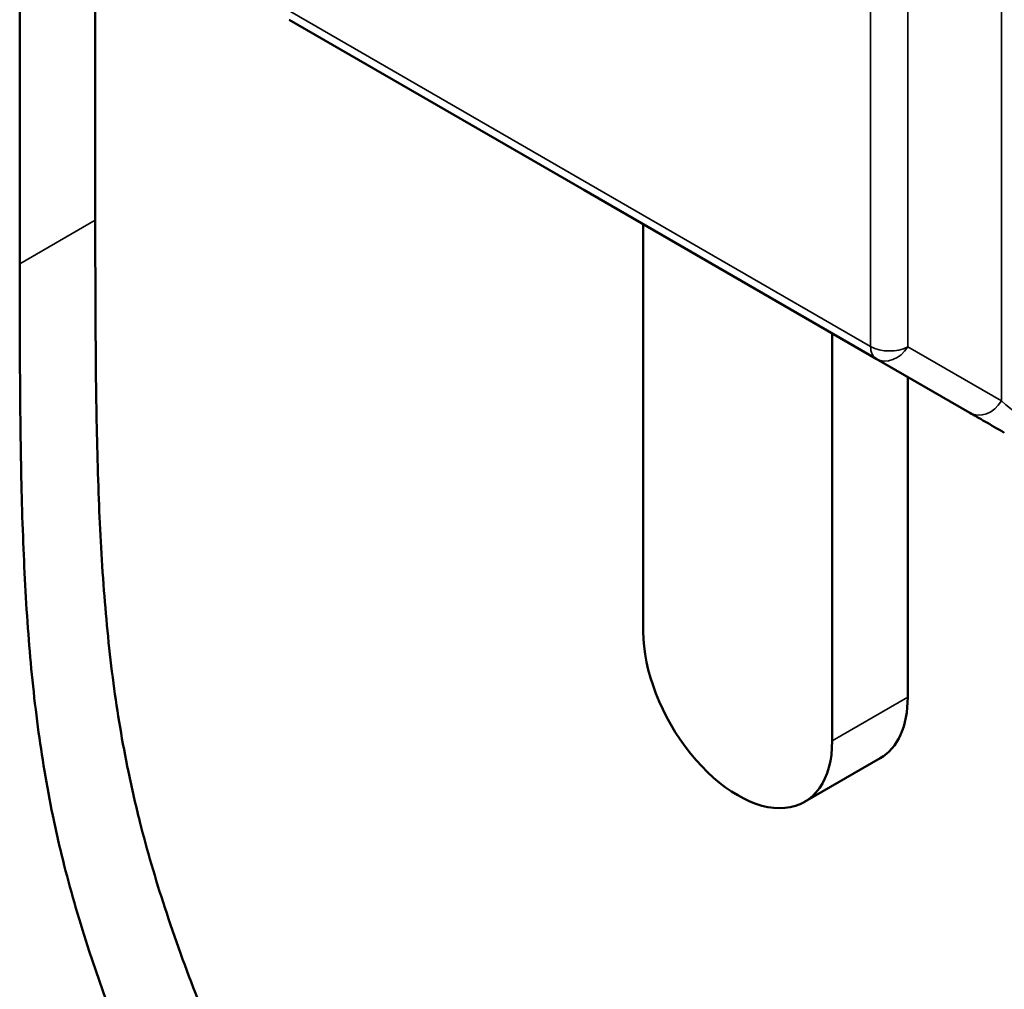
# Model space of a CAD drawing. Header units: millimetres. Extents: x 0 to 2100, y 0 to 1485.
# Tile 93 of 256: x 1695 to 1714, y 1084 to 1102. Entities that reach past the tile are written whole.
import ezdxf

# ---------------------------------------------------------------- set-up
doc = ezdxf.new("R2010")
doc.units = ezdxf.units.MM
doc.header["$LTSCALE"] = 5
doc.layers.add('Sichtbar (ISO)', color=7, linetype='Continuous', lineweight=50)
doc.layers.add('Sichtbar schmal (ISO)', color=7, linetype='Continuous', lineweight=35)

msp = doc.modelspace()

# ---------------------------------------------------------------- linework, layer by layer
at = {"layer": 'Sichtbar (ISO)'}
for p, q in [((1695.212, 1104.794), (1695.212, 1097.316)), ((1696.626, 1098.132), (1696.626, 1103.977)), ((1705.768, 1098.699), (1700.252, 1101.883)), ((1711.237, 1095.541), (1705.768, 1098.699)), ((1706.879, 1090.436), (1706.879, 1098.057)), ((1710.415, 1096.016), (1710.415, 1088.395)), ((1711.829, 1095.764), (1711.829, 1095.764)), ((1712.989, 1094.53), (1711.237, 1095.541)), ((1711.237, 1095.541), (1711.237, 1095.541)), ((1711.237, 1095.541), (1711.237, 1095.541)), ((1711.829, 1089.211), (1711.829, 1095.2)), ((1711.311, 1088.067), (1709.897, 1087.251))]:
    msp.add_line(p, q, dxfattribs=at)
for centre, start_param, end_param in [((1708.647, 1089.416), 3.926991, 7.068584), ((1710.061, 1090.232), 0, 0.785398)]:
    msp.add_ellipse(centre, major_axis=(1.25, -2.165), ratio=0.57735, start_param=start_param, end_param=end_param, dxfattribs=at)
for points, knots in [([(1699.378, 1081.556), (1699.334, 1081.657), (1699.29, 1081.758), (1699.246, 1081.859), (1698.757, 1082.993), (1698.3, 1084.135), (1697.927, 1085.276), (1697.752, 1085.813), (1697.595, 1086.349), (1697.46, 1086.881), (1697.381, 1087.194), (1697.31, 1087.505), (1697.246, 1087.814), (1697.13, 1088.373), (1697.04, 1088.926), (1696.967, 1089.471), (1696.889, 1090.057), (1696.832, 1090.635), (1696.789, 1091.206), (1696.742, 1091.821), (1696.71, 1092.428), (1696.688, 1093.031), (1696.664, 1093.691), (1696.65, 1094.345), (1696.642, 1094.996), (1696.628, 1096.046), (1696.627, 1097.089), (1696.626, 1098.132)], [0.6959789, 0.6959789, 0.6959789, 0.6959789, 0.7012806, 0.7012806, 0.7012806, 0.7608135, 0.7608135, 0.7608135, 0.7888142, 0.7888142, 0.7888142, 0.8052717, 0.8052717, 0.8052717, 0.8350382, 0.8350382, 0.8350382, 0.8670329, 0.8670329, 0.8670329, 0.9014725, 0.9014725, 0.9014725, 0.9391743, 0.9391743, 0.9391743, 1, 1, 1, 1]), ([(1695.212, 1097.316), (1695.213, 1096.273), (1695.214, 1094.583), (1695.262, 1092.277), (1695.357, 1090.44), (1695.528, 1088.703), (1695.766, 1087.251), (1696.088, 1085.848), (1696.62, 1084.031), (1697.204, 1082.528), (1697.608, 1081.566)], [0, 0, 0, 0, 0.0608257, 0.0985275, 0.1329671, 0.1649618, 0.1947283, 0.2111858, 0.2391865, 0.2895571, 0.2895571, 0.2895571, 0.2895571])]:
    msp.add_open_spline(points, degree=3, knots=knots, dxfattribs=at)
for points in [[(1713.273, 1094.366), (1713.173, 1094.424), (1713.078, 1094.479), (1712.989, 1094.53)], [(1713.635, 1094.157), (1713.512, 1094.228), (1713.391, 1094.298), (1713.273, 1094.366)]]:
    msp.add_open_spline(points, degree=3, dxfattribs=at)
at = {"layer": 'Sichtbar schmal (ISO)'}
for p, q in [((1713.58, 1094.752), (1713.58, 1110.565)), ((1711.133, 1095.77), (1711.133, 1107.674)), ((1711.828, 1107.667), (1711.831, 1095.766)), ((1700.149, 1102.112), (1711.133, 1095.77)), ((1696.626, 1098.132), (1695.212, 1097.316)), ((1713.58, 1094.752), (1711.831, 1095.765)), ((1711.829, 1089.211), (1710.415, 1088.395))]:
    msp.add_line(p, q, dxfattribs=at)
for centre, major_axis, ratio, start_param, end_param in [((1711.487, 1095.975), (0.5, 0), 0.577425, 3.927023, 5.46291), ((1711.487, 1095.975), (-0.25, -0.433), 0.577338, 5.497745, 6.283155), ((1711.487, 1095.975), (-0.25, -0.433), 0.802, 0, 1.546119), ((1713.239, 1094.963), (-0.25, -0.433), 0.802, 6.283185, 7.829309), ((1715.082, 1093.899), (2.198, -1.575), 0.087084, 4.024304, 4.831119)]:
    msp.add_ellipse(centre, major_axis=major_axis, ratio=ratio, start_param=start_param, end_param=end_param, dxfattribs=at)

doc.saveas('drawing.dxf')
